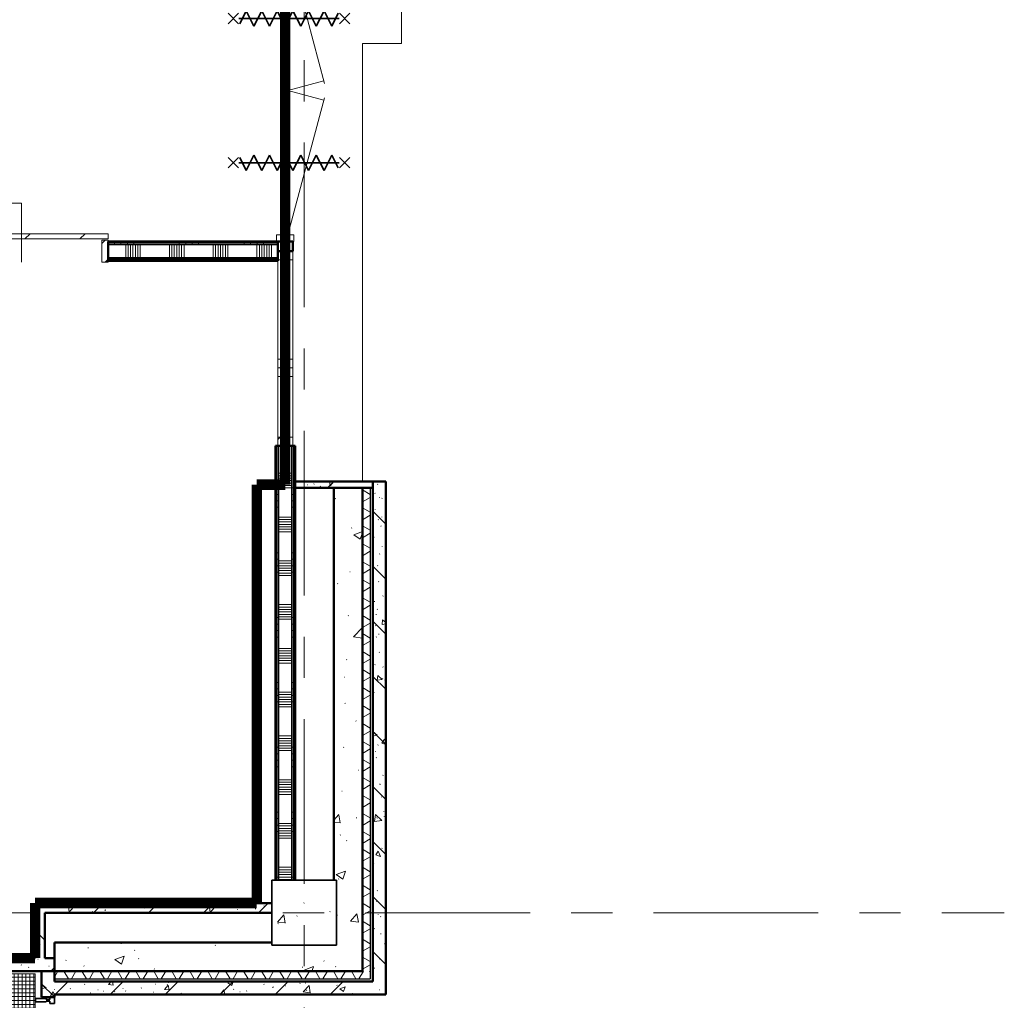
# Model space of a CAD drawing. Extents: x -2538 to 83400, y -8040 to 61900.
# Tile 74 of 105: x 75807 to 83400, y -675 to 6885. Entities that reach past the tile are written whole.
import ezdxf

# ---------------------------------------------------------------- set-up
doc = ezdxf.new("R2010")
doc.units = 0
doc.header["$LTSCALE"] = 100
doc.linetypes.add('SCHEIDING_BRANDWEREND30', pattern=[4, 0.8, -2.4, 0.8])
doc.linetypes.add('stramien', pattern=[22.225, 12.7, -3.175, 3.175, -3.175])
for name, color, linetype, lineweight in [('BA20----_WANDEN', 14, 'Continuous', 50), ('BL$1A---_ALGEMEEN', 7, 'Continuous', 18), ('BL$7A---_STRAMIEN', 7, 'Continuous', 18), ('BL20----_WANDEN', 7, 'Continuous', 25), ('BL23----_VLOEREN', 11, 'Continuous', 18), ('BL28----_CONSTRUCTIES', 4, 'Continuous', 18), ('BL30----_BRANDSYMBOLEN', 14, 'Continuous', 35), ('BL30----_KOZIJNEN', 14, 'Continuous', 25), ('BL40----_BRANDWERENDESCHEIDING_30MIN', 10, 'SCHEIDING_BRANDWEREND30', 80)]:
    doc.layers.add(name, color=color, linetype=linetype, lineweight=lineweight)
pattern_1 = [(180, (77930, 2125), (-1e-12, -500), []), (180, (77930, 2175), (-1e-12, -500), []), (180, (77930, 2225), (-1e-12, -500), []), (180, (77930, 2275), (-1e-12, -500), [])]
pattern_2 = [(135, (530.18, -76601.6), (-212.132, -212.132), [])]
pattern_3 = [(50, (1253.4, 5927.3), (728.7365, -63.756), [76.2, -838.2]), (355, (1253.4, 5927.3), (-140.9716, 764.2276), [60.96, -670.56]), (100.451, (1314.1, 5922), (587.77, 700.467), [64.76, -712.36]), (46.184, (1253.4, 6130.5), (1084.316, -168.171), [114.3, -1257.3]), (96.636, (1343.8, 6116.5), (949.61, 989.71), [97.14, -1068.54]), (351.184, (1253.4, 6130.5), (949.62, 989.701), [91.44, -1005.84]), (21, (1355, 6079.7), (606.458, -409.0606), [76.2, -838.2]), (326, (1355, 6079.7), (247.208, 736.753), [60.96, -670.56]), (71.451, (1405.5, 6045.6), (853.668, 327.6855), [64.76, -712.36]), (37.5, (1253.4, 5927.32), (12.3547, 338.2201), [3.353, -659.079, 3.353, -677.367, -673.1]), (37.5, (1253.4, 5927.32), (12.3547, 338.2201), [-1343.152, 3.353, -669.747]), (7.5, (1253.4, 5927.32), (267.2789, 400.7221), [3.353, -384.759, 3.353, -643.839, -256.54]), (7.5, (1253.4, 5927.32), (267.2789, 400.7221), [-1035.304, 3.353, -253.187]), (327.5, (1026.82, 5927.32), (542.3633, -22.9153), [3.353, -250.647, 3.353, -789.127, -1051.56]), (327.5, (1026.82, 5927.32), (542.3633, -22.9153), [-1046.48, 3.353, -1048.207]), (317.5, (925.22, 5927.3), (592.517, 101.707), [3.353, -326.847, 3.353, -522.935, -746.76]), (317.5, (925.22, 5927.3), (592.517, 101.707), [-856.488, 3.353, -743.407])]
pattern_4 = [(270, (75186.5, 5175), (500, 2e-12), []), (270, (75136.5, 5175), (500, 2e-12), []), (270, (75086.5, 5175), (500, 2e-12), []), (270, (75036.5, 5175), (500, 2e-12), [])]

# ---------------------------------------------------------------- blocks, each defined once
blk = doc.blocks.new('28_CL_beton - kolom - Betonkolom 500x500-V13-1')
at = {"layer": 'BL28----_CONSTRUCTIES'}
h = blk.add_hatch(dxfattribs=at)
h.set_pattern_fill('FP_15', color=256, style=0, pattern_type=2)
h.set_pattern_definition([(50, (-76746.6, 5927.3), (728.7365, -63.756), [76.2, -838.2]), (355, (-76746.6, 5927.3), (-140.9716, 764.2276), [60.96, -670.56]), (100.451, (-76685.9, 5922), (587.77, 700.467), [64.76, -712.36]), (46.184, (-76746.6, 6130.5), (1084.316, -168.171), [114.3, -1257.3]), (96.636, (-76656.2, 6116.5), (949.61, 989.71), [97.14, -1068.54]), (351.184, (-76746.6, 6130.5), (949.62, 989.701), [91.44, -1005.84]), (21, (-76645, 6079.7), (606.458, -409.0606), [76.2, -838.2]), (326, (-76645, 6079.7), (247.208, 736.753), [60.96, -670.56]), (71.451, (-76594.5, 6045.6), (853.668, 327.6855), [64.76, -712.36]), (37.5, (-76746.6, 5927.32), (12.3547, 338.2201), [3.353, -659.079, 3.353, -677.367, -673.1]), (37.5, (-76746.6, 5927.32), (12.3547, 338.2201), [-1343.152, 3.353, -669.747]), (7.5, (-76746.6, 5927.32), (267.2789, 400.7221), [3.353, -384.759, 3.353, -643.839, -256.54]), (7.5, (-76746.6, 5927.32), (267.2789, 400.7221), [-1035.304, 3.353, -253.187]), (327.5, (-76973.18, 5927.32), (542.3633, -22.9153), [3.353, -250.647, 3.353, -789.127, -1051.56]), (327.5, (-76973.18, 5927.32), (542.3633, -22.9153), [-1046.48, 3.353, -1048.207]), (317.5, (-77074.78, 5927.3), (592.517, 101.707), [3.353, -326.847, 3.353, -522.935, -746.76]), (317.5, (-77074.78, 5927.3), (592.517, 101.707), [-856.488, 3.353, -743.407])])
h.paths.add_polyline_path([(250, -250), (250, 250), (-250, 250), (-250, -250)], flags=0)
at = {"layer": 'BL28----_CONSTRUCTIES', "lineweight": 35}
for p, q in [((250, 250), (-250, 250)), ((-250, 250), (-250, -250)), ((250, -250), (250, 250)), ((-250, -250), (250, -250))]:
    blk.add_line(p, q, dxfattribs=at)
blk = doc.blocks.new('32_DR_AMC_s_enkele schuifdeur_dt1 - 1340x2160-V105-1')
at = {"layer": 'BL$1A---_ALGEMEEN'}
h = blk.add_hatch(dxfattribs=at)
h.set_pattern_fill('FP_479', color=256, style=0, pattern_type=2)
h.set_pattern_definition([(225, (74891.6, -827.3), (500, -500), []), (225, (74721.6, -827.3), (500, -500), []), (225, (74711.6, -827.3), (500, -500), []), (225, (74701.6, -827.3), (500, -500), []), (225, (74691.6, -827.3), (500, -500), []), (225, (74681.6, -827.3), (500, -500), []), (225, (74671.6, -827.3), (500, -500), []), (225, (74661.6, -827.3), (500, -500), [])])
h.paths.add_polyline_path([(-345, 85), (-345, -85), (-295, -85), (-295, 85)], flags=0)
at = {"layer": 'BL30----_KOZIJNEN', "lineweight": 18}
h = blk.add_hatch(dxfattribs=at)
h.set_pattern_fill('FP_480', color=256, style=0, pattern_type=2)
h.set_pattern_definition([(225, (74891.6, -827.32), (212.132, -212.132), [])])
h.paths.add_polyline_path([(-345, -95), (-345, -135), (995, -135), (995, -95), (841.7, -95)], flags=0)
at = {"layer": 'BL$1A---_ALGEMEEN'}
for p, q in [((325, 84.9), (325, -371)), ((325, -371), (645, -371)), ((645, -371), (541.1, -311)), ((645, -371), (541.1, -431))]:
    blk.add_line(p, q, dxfattribs=at)
at = {"layer": 'BL30----_KOZIJNEN', "lineweight": 18}
for p, q in [((-345, -85), (-345, 85)), ((-345, 85), (-295, 85)), ((-295, 85), (-295, -85)), ((945, -85), (945, 85)), ((945, 85), (995, 85)), ((995, 85), (995, -85)), ((-295, -85), (-345, -85)), ((-345, -95), (995, -95)), ((-345, -135), (-345, -95)), ((995, -135), (-345, -135)), ((995, -85), (945, -85)), ((995, -95), (995, -135))]:
    blk.add_line(p, q, dxfattribs=at)
blk = doc.blocks.new('32_DR_AMC_s_dubbele deur met bovenpaneel_dt5 - 2325x2700_wbdbo30-2935310-1')
at = {"layer": 'BL30----_KOZIJNEN', "lineweight": 18}
h = blk.add_hatch(dxfattribs=at)
h.set_pattern_fill('FP_546', color=256, style=0, pattern_type=2)
h.set_pattern_definition([(135, (530.2, -76601.6), (-500, -500), []), (135, (530.2, -76431.6), (-500, -500), []), (135, (530.2, -76421.6), (-500, -500), []), (135, (530.2, -76411.6), (-500, -500), []), (135, (530.2, -76401.6), (-500, -500), []), (135, (530.2, -76391.6), (-500, -500), []), (135, (530.2, -76381.6), (-500, -500), []), (135, (530.2, -76371.6), (-500, -500), [])])
h.paths.add_polyline_path([(1282.5, -67), (1282.5, 67), (1232.5, 67), (1232.5, -67)], flags=0)
h.paths.add_polyline_path([(-992.5, 67), (-1042.5, 67), (-1042.5, -67), (-992.5, -67), (-992.5, 4.3)], flags=0)
h = blk.add_hatch(dxfattribs=at)
h.set_pattern_fill('FP_545', color=256, style=0, pattern_type=2)
h.set_pattern_definition(pattern_2)
h.paths.add_polyline_path([(120, 20), (40, 20), (40, -20), (120, -20)], flags=0)
h.paths.add_polyline_path([(-912.5, 20), (-992.5, 20), (-992.5, -20), (-912.5, -20), (-912.5, 4.3)], flags=0)
h = blk.add_hatch(dxfattribs=at)
h.set_pattern_fill('FP_545', color=256, style=0, pattern_type=2)
h.set_pattern_definition(pattern_2)
h.paths.add_polyline_path([(1232.5, 20), (1152.5, 20), (1152.5, -20), (1232.5, -20)], flags=0)
h.paths.add_polyline_path([(200, -20), (200, 20), (120, 20), (120, -20)], flags=0)
at = {"layer": 'BL30----_BRANDSYMBOLEN'}
for p, q in [((-396.2, 498.7), (-476.2, 418.6)), ((-476.2, 498.7), (-396.2, 418.6)), ((636.2, 498.7), (716.2, 418.6)), ((716.2, 498.7), (636.2, 418.6)), ((-376.2, 358.6), (-476.2, 408.6)), ((-436.3, 416.3), (-436.3, -358.7)), ((-436.3, 416.3), (-436.3, -358.7)), ((616.2, 358.6), (716.2, 408.6)), ((676.2, 416.3), (676.2, -358.7)), ((676.2, 416.3), (676.2, -358.7)), ((-496.3, 298.6), (-376.2, 358.6)), ((736.3, 298.6), (616.2, 358.6)), ((-376.2, 238.6), (-496.3, 298.6)), ((-496.3, 178.6), (-376.2, 238.6)), ((616.2, 238.6), (736.3, 298.6)), ((736.3, 178.6), (616.2, 238.6)), ((-376.2, 118.6), (-496.3, 178.6)), ((616.2, 118.6), (736.3, 178.6)), ((-496.3, 58.6), (-376.2, 118.6)), ((736.3, 58.6), (616.2, 118.6)), ((-376.2, -1.4), (-496.3, 58.6)), ((616.2, -1.4), (736.3, 58.6)), ((-496.3, -61.4), (-376.2, -1.4)), ((-376.2, -121.4), (-496.3, -61.4)), ((736.3, -61.4), (616.2, -1.4)), ((616.2, -121.4), (736.3, -61.4)), ((-496.3, -181.4), (-376.2, -121.4)), ((736.3, -181.4), (616.2, -121.4)), ((-376.2, -241.4), (-496.3, -181.4)), ((616.2, -241.4), (736.3, -181.4)), ((-496.3, -301.4), (-376.2, -241.4)), ((-396.3, -351.4), (-496.3, -301.4)), ((736.3, -301.4), (616.2, -241.4)), ((636.3, -351.4), (736.3, -301.4)), ((-476.2, -361.4), (-396.2, -441.4)), ((-396.2, -361.4), (-476.2, -441.4)), ((716.2, -361.4), (636.2, -441.4)), ((636.2, -361.4), (716.2, -441.4))]:
    blk.add_line(p, q, dxfattribs=at)
at = {"layer": 'BL30----_KOZIJNEN', "lineweight": 18}
for p, q in [((-992.5, 20), (64.8, 303.3)), ((120, 20), (45.5, 298.1)), ((120, 20), (194.5, 298.1)), ((1232.5, 20), (175.2, 303.3)), ((-1042.5, 67), (-1042.5, -67)), ((-992.5, 67), (-1042.5, 67)), ((-992.5, -67), (-992.5, 67)), ((-912.5, 20), (-992.5, 20)), ((-992.5, 20), (-992.5, -20)), ((-912.5, -20), (-912.5, 20)), ((-912.5, 20), (40, 20)), ((40, 3), (-912.5, 3)), ((-912.5, 3), (-912.5, -3)), ((120, 20), (40, 20)), ((40, 20), (40, -20)), ((40, -3), (40, 3)), ((120, -20), (120, 20)), ((200, 20), (120, 20)), ((120, 20), (120, -20)), ((200, -20), (200, 20)), ((200, 20), (1152.5, 20)), ((1152.5, 3), (200, 3)), ((200, 3), (200, -3)), ((1232.5, 20), (1152.5, 20)), ((1152.5, 20), (1152.5, -20)), ((1152.5, -3), (1152.5, 3)), ((1282.5, 67), (1232.5, 67)), ((1232.5, 67), (1232.5, -67)), ((1232.5, -20), (1232.5, 20)), ((1282.5, -67), (1282.5, 67)), ((-1042.5, -67), (-992.5, -67)), ((-992.5, -20), (-912.5, -20)), ((-912.5, -3), (40, -3)), ((40, -20), (-912.5, -20)), ((40, -20), (120, -20)), ((120, -20), (200, -20)), ((200, -3), (1152.5, -3)), ((1152.5, -20), (200, -20)), ((1152.5, -20), (1232.5, -20)), ((1232.5, -67), (1282.5, -67))]:
    blk.add_line(p, q, dxfattribs=at)
blk = doc.blocks.new('32_WN_AMC_h_raam met bovenlicht - 900x2700 bovenlicht 2014_wbdbo30-V131-1')
at = {"layer": 'BL30----_KOZIJNEN', "lineweight": 18}
h = blk.add_hatch(dxfattribs=at)
h.set_pattern_fill('FP_547', color=256, style=0, pattern_type=2)
h.set_pattern_definition([(135, (-1277.32, -76601.61), (-91.92388, -91.92388), [])])
h.paths.add_polyline_path([(450, 57), (383, 57), (383, -57), (450, -57)], flags=0)
h.paths.add_polyline_path([(-383, -57), (-383, 57), (-450, 57), (-450, -57)], flags=0)
for p, q in [((-450, 57), (-450, -57)), ((-383, 57), (-450, 57)), ((-383, -57), (-383, 57)), ((383, 57), (-383, 57)), ((450, 57), (383, 57)), ((383, 57), (383, -57)), ((450, -57), (450, 57)), ((-450, -57), (-383, -57)), ((-375, -57), (383, -57)), ((383, -57), (450, -57))]:
    blk.add_line(p, q, dxfattribs=at)
at = {"layer": 'BL30----_KOZIJNEN'}
for p, q in [((383, 3), (-383, 3)), ((-383, 3), (-383, -3)), ((383, -3), (383, 3)), ((-383, -3), (383, -3))]:
    blk.add_line(p, q, dxfattribs=at)
blk = doc.blocks.new('32_WN_AMC_h_raam met bovenlicht - 600x2700 bovenlicht 2014_wbdbo30-V132-1')
at = {"layer": 'BL30----_KOZIJNEN', "lineweight": 18}
h = blk.add_hatch(dxfattribs=at)
h.set_pattern_fill('FP_548', color=256, style=0, pattern_type=2)
h.set_pattern_definition([(135, (-2027.32, -76601.61), (-91.92388, -91.92388), [])])
h.paths.add_polyline_path([(300, -57), (300, 57), (233, 57), (233, -57)], flags=0)
h.paths.add_polyline_path([(-233, -57), (-233, 57), (-300, 57), (-300, -57)], flags=0)
for p, q in [((-300, 57), (-300, -57)), ((-233, 57), (-300, 57)), ((-233, -57), (-233, 57)), ((233, 57), (-233, 57)), ((300, 57), (233, 57)), ((233, 57), (233, -57)), ((300, -57), (300, 57)), ((-300, -57), (-233, -57)), ((-233, -57), (233, -57)), ((233, -57), (300, -57))]:
    blk.add_line(p, q, dxfattribs=at)
at = {"layer": 'BL30----_KOZIJNEN'}
for p, q in [((233, 3), (-233, 3)), ((-233, 3), (-233, -3)), ((233, -3), (233, 3)), ((-233, -3), (233, -3))]:
    blk.add_line(p, q, dxfattribs=at)
blk = doc.blocks.new('Rectangular Mullion - 30_CW_vliesgevelprofiel-1377140-1')
at = {"layer": 'BL30----_KOZIJNEN', "lineweight": 35}
for p, q in [((-12, 75), (-38, 75)), ((-38, 75), (-38, -8.5)), ((-12, -8.5), (-12, 75)), ((-31, -36.5), (-50, -36.5)), ((-50, -36.5), (-50, -70.5)), ((-50, -70.5), (0, -70.5)), ((-38, -8.5), (-31, -8.5)), ((-31, -8.5), (-31, -36.5)), ((-19, -8.5), (-12, -8.5)), ((-19, -36.5), (-19, -8.5)), ((0, -36.5), (-19, -36.5)), ((0, -70.5), (0, -36.5))]:
    blk.add_line(p, q, dxfattribs=at)

msp = doc.modelspace()

# ---------------------------------------------------------------- hatches: boundary and pattern name
at = {"layer": 'BA20----_WANDEN', "lineweight": 18}
h = msp.add_hatch(dxfattribs=at)
h.set_pattern_fill('FP_44', color=256, style=0, pattern_type=2)
h.set_pattern_definition([(45, (1253.4, 5927.3), (-353.5534, 353.5534), [])])
h.paths.add_polyline_path([(77798, 5100), (77912, 5100), (77912, 5175), (77798, 5175)], flags=0)
h.paths.add_polyline_path([(77798, 7500), (77912, 7500), (77912, 7550), (77798, 7550)], flags=0)
h = msp.add_hatch(dxfattribs=at)
h.set_pattern_fill('FP_702', color=256, angle=-270, style=0, pattern_type=2)
h.set_pattern_definition(pattern_4)
h.paths.add_polyline_path([(76490, 5162.5), (77798, 5162.5), (77798, 5175), (76490, 5175)], flags=0)
h.paths.add_polyline_path([(74126.3, 5162.5), (75150, 5162.5), (75150, 5175), (72975, 5175), (72975, 5162.5), (73423.7, 5162.5)], flags=0)
h = msp.add_hatch(dxfattribs=at)
h.set_pattern_fill('FP_702', color=256, angle=-270, style=0, pattern_type=2)
h.set_pattern_definition(pattern_4)
h.paths.add_polyline_path([(77798, 5150), (77798, 5162.5), (76490, 5162.5), (76490, 5150), (76936.4, 5150)], flags=0)
h.paths.add_polyline_path([(74126.3, 5150), (75150, 5150), (75150, 5162.5), (72975, 5162.5), (72975, 5150), (73423.7, 5150)], flags=0)
h = msp.add_hatch(dxfattribs=at)
h.set_pattern_fill('FP_703', color=256, angle=-270, style=0, pattern_type=2)
h.set_pattern_definition([(270, (75386.5, 5175), (337.5, 1e-12), []), (270, (75367.75, 5175), (337.5, 1e-12), []), (270, (75349, 5175), (337.5, 1e-12), []), (270, (75330.25, 5175), (337.5, 1e-12), []), (270, (75311.5, 5175), (337.5, 1e-12), []), (270, (75292.75, 5175), (337.5, 1e-12), []), (270, (75274, 5175), (337.5, 1e-12), [])])
h.paths.add_polyline_path([(76490, 5050), (77798, 5050), (77798, 5150), (76490, 5150)], flags=0)
h.paths.add_polyline_path([(74126.3, 5050), (75150, 5050), (75150, 5150), (72975, 5150), (72975, 5050), (73423.7, 5050)], flags=0)
h = msp.add_hatch(dxfattribs=at)
h.set_pattern_fill('FP_702', color=256, angle=-270, style=0, pattern_type=2)
h.set_pattern_definition(pattern_4)
h.paths.add_polyline_path([(77798, 5037.5), (77798, 5050), (76490, 5050), (76490, 5037.5), (76936.4, 5037.5)], flags=0)
h.paths.add_polyline_path([(74126.3, 5037.5), (75150, 5037.5), (75150, 5050), (72975, 5050), (72975, 5037.5), (73423.7, 5037.5)], flags=0)
h = msp.add_hatch(dxfattribs=at)
h.set_pattern_fill('FP_702', color=256, angle=-270, style=0, pattern_type=2)
h.set_pattern_definition(pattern_4)
h.paths.add_polyline_path([(76490, 5025), (77798, 5025), (77798, 5037.5), (76490, 5037.5)], flags=0)
h.paths.add_polyline_path([(75150, 5025), (75150, 5037.5), (72975, 5037.5), (72975, 5025), (74126.3, 5025)], flags=0)
h = msp.add_hatch(dxfattribs=at)
h.set_pattern_fill('FP_543', color=256, angle=90, style=0, pattern_type=2)
h.set_pattern_definition(pattern_1)
h.paths.add_polyline_path([(77792.5, 250), (77792.5, 3600), (77780, 3600), (77780, 250)], flags=0)
h = msp.add_hatch(dxfattribs=at)
h.set_pattern_fill('FP_543', color=256, angle=90, style=0, pattern_type=2)
h.set_pattern_definition(pattern_1)
h.paths.add_polyline_path([(77805, 250), (77805, 3600), (77792.5, 3600), (77792.5, 250)], flags=0)
h = msp.add_hatch(dxfattribs=at)
h.set_pattern_fill('FP_544', color=256, angle=90, style=0, pattern_type=2)
h.set_pattern_definition([(180, (77930, 1925), (-9e-13, -337.5), []), (180, (77930, 1943.75), (-9e-13, -337.5), []), (180, (77930, 1962.5), (-9e-13, -337.5), []), (180, (77930, 1981.25), (-9e-13, -337.5), []), (180, (77930, 2000), (-9e-13, -337.5), []), (180, (77930, 2018.75), (-9e-13, -337.5), []), (180, (77930, 2037.5), (-9e-13, -337.5), [])])
h.paths.add_polyline_path([(77905, 250), (77905, 3600), (77805, 3600), (77805, 250)], flags=0)
h = msp.add_hatch(dxfattribs=at)
h.set_pattern_fill('FP_543', color=256, angle=90, style=0, pattern_type=2)
h.set_pattern_definition(pattern_1)
h.paths.add_polyline_path([(77917.5, 250), (77917.5, 3600), (77905, 3600), (77905, 250)], flags=0)
h = msp.add_hatch(dxfattribs=at)
h.set_pattern_fill('FP_543', color=256, angle=90, style=0, pattern_type=2)
h.set_pattern_definition(pattern_1)
h.paths.add_polyline_path([(77930, 250), (77930, 3600), (77917.5, 3600), (77917.5, 250)], flags=0)
h = msp.add_hatch(dxfattribs=at)
h.set_pattern_fill('FP_636', color=256, angle=-315, style=0, pattern_type=2)
h.set_pattern_definition([(225, (78230, 3325), (212.13, -212.13), []), (230, (78230, 3325), (-430.36, 37.65), [45, -495]), (175, (78230, 3325), (83.25, -451.3), [36, -396]), (280.45, (78194.14, 3328.14), (-347.1, -413.66), [38.24, -420.68]), (226.18, (78230, 3205), (-640.34, 99.3), [67.5, -742.5]), (276.64, (78176.64, 3213.3), (-560.8, -584.5), [57.37, -631.03]), (171.18, (78230, 3205), (-560.8, -584.5), [54, -594]), (201, (78170, 3235), (-358.14, 241.57), [45, -495]), (146, (78170, 3235), (-146, -435.1), [36, -396]), (251.45, (78140.16, 3255.13), (-504.13, -193.5), [38.24, -420.69]), (217.5, (78230, 3325), (-4.864, -133.158), [3.353, -257.447, 3.353, -264.647, -265]), (217.5, (78230, 3325), (-4.864, -133.158), [-528.8, 3.353, -261.647]), (187.5, (78230, 3325), (-105.23, -157.765), [3.353, -149.447, 3.353, -251.447, -101]), (187.5, (78230, 3325), (-105.23, -157.765), [-407.6, 3.353, -97.647]), (147.5, (78319.2, 3325), (-213.53, 9.022), [3.353, -96.647, 3.353, -308.647, -414]), (147.5, (78319.2, 3325), (-213.53, 9.022), [-412, 3.353, -410.647]), (137.5, (78359.2, 3325), (-233.274, -40.04), [3.353, -126.647, 3.353, -203.847, -294]), (137.5, (78359.2, 3325), (-233.274, -40.04), [-337.2, 3.35, -290.65])])
h.paths.add_polyline_path([(78530, 3275), (78530, 3325), (77930, 3325), (77930, 3275)], flags=0)
h = msp.add_hatch(dxfattribs=at)
h.set_pattern_fill('FP_1', color=256, style=0, pattern_type=2)
h.set_pattern_definition(pattern_3)
h.paths.add_polyline_path([(78250, -230), (78450, -230), (78450, 3275), (78230, 3275), (78230, 250), (78250, 250)], flags=0)
h = msp.add_hatch(dxfattribs=at)
h.set_pattern_fill('FP_632', color=256, angle=60, style=0, pattern_type=2)
h.set_pattern_definition([(150, (78530, 1412.5), (-60, -103.923), []), (210, (78530, 1412.5), (60, -103.923), [])])
h.paths.add_polyline_path([(78510, -450), (78510, 3275), (78450, 3275), (78450, -450)], flags=0)
h = msp.add_hatch(dxfattribs=at)
h.set_pattern_fill('FP_633', color=256, angle=45, style=0, pattern_type=2)
h.set_pattern_definition([(315, (78530, 1397.5), (212.13, 212.13), []), (320, (78530, 1397.5), (-37.65, -430.356), [45, -495]), (265, (78530, 1397.5), (451.32, 83.25), [36, -396]), (10.45, (78526.86, 1361.64), (413.66, -347.11), [38.244, -420.685]), (316.184, (78650, 1397.5), (-99.31, -640.34), [67.5, -742.5]), (6.636, (78641.7, 1344.14), (584.47, -560.8), [57.37, -631.03]), (261.184, (78650, 1397.5), (584.47, -560.8), [54, -594]), (291, (78620, 1337.5), (-241.57, -358.144), [45, -495]), (236, (78620, 1337.5), (435.09, -145.99), [36, -396]), (341.45, (78599.87, 1307.65), (193.515, -504.135), [38.244, -420.685]), (307.5, (78530, 1397.5), (133.1575, -4.864), [3.353, -257.447, 3.353, -264.647, -265]), (307.5, (78530, 1397.5), (133.1575, -4.864), [-528.8, 3.353, -261.647]), (277.5, (78530, 1397.5), (157.765, -105.228), [3.353, -149.447, 3.353, -251.447, -101]), (277.5, (78530, 1397.5), (157.765, -105.228), [-407.6, 3.353, -97.647]), (237.5, (78530, 1486.7), (-9.022, -213.529), [3.353, -96.647, 3.353, -308.647, -414]), (237.5, (78530, 1486.7), (-9.022, -213.529), [-412, 3.353, -410.647]), (227.5, (78530, 1526.7), (40.042, -233.274), [3.353, -126.647, 3.353, -203.847, -294]), (227.5, (78530, 1526.7), (40.042, -233.274), [-337.2, 3.353, -290.647])])
h.paths.add_polyline_path([(78630, -530), (78630, 3325), (78530, 3325), (78530, -530)], flags=0)
h = msp.add_hatch(dxfattribs=at)
h.set_pattern_fill('FP_335', color=256, angle=45, style=0, pattern_type=2)
h.set_pattern_definition([(315, (75925, -137.5), (212.13, 212.13), []), (320, (75925, -137.5), (-37.65, -430.36), [45, -495]), (265, (75925, -137.5), (451.3, 83.25), [36, -396]), (10.45, (75921.86, -173.36), (413.66, -347.1), [38.24, -420.69]), (316.18, (76045, -137.5), (-99.3, -640.34), [67.5, -742.5]), (6.64, (76036.7, -190.86), (584.5, -560.8), [57.37, -631.03]), (261.18, (76045, -137.5), (584.5, -560.8), [54, -594]), (291, (76015, -197.5), (-241.57, -358.14), [45, -495]), (236, (76015, -197.5), (435.1, -146), [36, -396]), (341.45, (75994.87, -227.34), (193.5, -504.13), [38.24, -420.68]), (307.5, (75925, -137.5), (133.158, -4.864), [3.353, -257.447, 3.353, -264.647, -265]), (307.5, (75925, -137.5), (133.158, -4.864), [-528.8, 3.353, -261.647]), (277.5, (75925, -137.5), (157.765, -105.23), [3.353, -149.447, 3.353, -251.447, -101]), (277.5, (75925, -137.5), (157.765, -105.23), [-407.6, 3.35, -97.65]), (237.5, (75925, -48.3), (-9.022, -213.53), [3.353, -96.647, 3.353, -308.647, -414]), (237.5, (75925, -48.3), (-9.022, -213.53), [-412, 3.353, -410.647]), (227.5, (75925, -8.3), (40.04, -233.27), [3.353, -126.647, 3.353, -203.847, -294]), (227.5, (75925, -8.3), (40.04, -233.27), [-337.2, 3.35, -290.65])])
h.paths.add_polyline_path([(75925, -350), (76000, -350), (76000, 75), (75925, 75), (75925, -262.4)], flags=0)
h = msp.add_hatch(dxfattribs=at)
h.set_pattern_fill('FP_336', color=256, angle=-315, style=0, pattern_type=2)
h.set_pattern_definition([(225, (76875, 75), (212.13, -212.13), []), (230, (76875, 75), (-430.36, 37.65), [45, -495]), (175, (76875, 75), (83.25, -451.32), [36, -396]), (280.45, (76839.14, 78.14), (-347.1, -413.66), [38.24, -420.68]), (226.184, (76875, -45), (-640.34, 99.3), [67.5, -742.5]), (276.636, (76821.64, -36.7), (-560.8, -584.47), [57.37, -631.03]), (171.18, (76875, -45), (-560.8, -584.47), [54, -594]), (201, (76815, -15), (-358.14, 241.57), [45, -495]), (146, (76815, -15), (-145.99, -435.1), [36, -396]), (251.45, (76785.15, 5.13), (-504.13, -193.51), [38.24, -420.69]), (217.5, (76875, 75), (-4.864, -133.158), [3.353, -257.447, 3.353, -264.647, -265]), (217.5, (76875, 75), (-4.864, -133.158), [-528.8, 3.353, -261.647]), (187.5, (76875, 75), (-105.228, -157.765), [3.353, -149.447, 3.353, -251.447, -101]), (187.5, (76875, 75), (-105.228, -157.765), [-407.6, 3.353, -97.647]), (147.5, (76964.2, 75), (-213.529, 9.022), [3.353, -96.647, 3.353, -308.647, -414]), (147.5, (76964.2, 75), (-213.529, 9.022), [-412, 3.353, -410.647]), (137.5, (77004.2, 75), (-233.274, -40.042), [3.353, -126.647, 3.353, -203.847, -294]), (137.5, (77004.2, 75), (-233.274, -40.042), [-337.2, 3.353, -290.647])])
h.paths.add_polyline_path([(77750, 0), (77750, 75), (76000, 75), (76000, 0)], flags=0)
h = msp.add_hatch(dxfattribs=at)
h.set_pattern_fill('FP_1', color=256, style=0, pattern_type=2)
h.set_pattern_definition(pattern_3)
h.paths.add_polyline_path([(76936.4, -450), (78450, -450), (78450, -230), (78250, -230), (78250, -250), (77750, -250), (77750, -230), (76075, -230), (76075, -450)], flags=0)
h = msp.add_hatch(dxfattribs=at)
h.set_pattern_fill('FP_334', color=256, angle=-315, style=0, pattern_type=2)
h.set_pattern_definition([(225, (74450, -350), (212.13, -212.13), []), (230, (74450, -350), (-430.36, 37.65), [45, -495]), (175, (74450, -350), (83.25, -451.32), [36, -396]), (280.45, (74414.14, -346.86), (-347.11, -413.66), [38.24, -420.685]), (226.184, (74450, -470), (-640.34, 99.31), [67.5, -742.5]), (276.636, (74396.64, -461.7), (-560.8, -584.47), [57.37, -631.03]), (171.184, (74450, -470), (-560.8, -584.47), [54, -594]), (201, (74390, -440), (-358.144, 241.57), [45, -495]), (146, (74390, -440), (-145.99, -435.09), [36, -396]), (251.45, (74360.16, -419.87), (-504.13, -193.51), [38.24, -420.685]), (217.5, (74450, -350), (-4.864, -133.1575), [3.353, -257.447, 3.353, -264.647, -265]), (217.5, (74450, -350), (-4.864, -133.1575), [-528.8, 3.353, -261.647]), (187.5, (74450, -350), (-105.228, -157.765), [3.353, -149.447, 3.353, -251.447, -101]), (187.5, (74450, -350), (-105.228, -157.765), [-407.6, 3.353, -97.647]), (147.5, (74539.2, -350), (-213.529, 9.022), [3.353, -96.647, 3.353, -308.647, -414]), (147.5, (74539.2, -350), (-213.529, 9.022), [-412, 3.353, -410.647]), (137.5, (74579.2, -350), (-233.274, -40.042), [3.353, -126.647, 3.353, -203.847, -294]), (137.5, (74579.2, -350), (-233.274, -40.042), [-337.2, 3.353, -290.647])])
h.paths.add_polyline_path([(72825, -450), (72850, -450), (72850, -350), (72825, -350)], flags=0)
h.paths.add_polyline_path([(76075, -450), (76075, -350), (72950, -350), (72950, -450), (75531.3, -450)], flags=0)
h = msp.add_hatch(dxfattribs=at)
h.set_pattern_fill('FP_640', color=256, angle=45, style=0, pattern_type=2)
h.set_pattern_definition([(315, (75975, -550), (212.13, 212.13), []), (320, (75975, -550), (-37.65, -430.36), [45, -495]), (265, (75975, -550), (451.3, 83.25), [36, -396]), (10.45, (75971.86, -585.87), (413.66, -347.1), [38.24, -420.69]), (316.18, (76095, -550), (-99.3, -640.34), [67.5, -742.5]), (6.64, (76086.7, -603.37), (584.5, -560.8), [57.37, -631.03]), (261.18, (76095, -550), (584.5, -560.8), [54, -594]), (291, (76065, -610), (-241.57, -358.14), [45, -495]), (236, (76065, -610), (435.1, -146), [36, -396]), (341.45, (76044.87, -639.85), (193.5, -504.13), [38.24, -420.68]), (307.5, (75975, -550), (133.16, -4.864), [3.353, -257.447, 3.353, -264.647, -265]), (307.5, (75975, -550), (133.16, -4.864), [-528.8, 3.353, -261.647]), (277.5, (75975, -550), (157.76, -105.23), [3.353, -149.447, 3.353, -251.447, -101]), (277.5, (75975, -550), (157.76, -105.23), [-407.6, 3.35, -97.65]), (237.5, (75975, -460.8), (-9.02, -213.53), [3.353, -96.647, 3.353, -308.647, -414]), (237.5, (75975, -460.8), (-9.02, -213.53), [-412, 3.353, -410.647]), (227.5, (75975, -420.8), (40.04, -233.27), [3.353, -126.647, 3.353, -203.847, -294]), (227.5, (75975, -420.8), (40.04, -233.27), [-337.2, 3.35, -290.65])])
h.paths.add_polyline_path([(76075, -650), (76075, -450), (75975, -450), (75975, -650)], flags=0)
h = msp.add_hatch(dxfattribs=at)
h.set_pattern_fill('FP_630', color=256, angle=60, style=0, pattern_type=2)
h.set_pattern_definition([(60, (77302.5, -530), (-103.923, 60), []), (120, (77302.5, -530), (-103.923, -60), [])])
h.paths.add_polyline_path([(76075, -510), (78510, -510), (78510, -450), (76075, -450)], flags=0)
h = msp.add_hatch(dxfattribs=at)
h.set_pattern_fill('FP_631', color=256, angle=45, style=0, pattern_type=2)
h.set_pattern_definition([(45, (77352.5, -630), (-212.13, 212.13), []), (50, (77352.5, -630), (430.36, -37.65), [45, -495]), (355, (77352.5, -630), (-83.25, 451.32), [36, -396]), (100.45, (77388.36, -633.14), (347.11, 413.66), [38.24, -420.69]), (46.184, (77352.5, -510), (640.34, -99.31), [67.5, -742.5]), (96.636, (77405.86, -518.3), (560.8, 584.47), [57.37, -631.03]), (351.184, (77352.5, -510), (560.8, 584.47), [54, -594]), (21, (77412.5, -540), (358.14, -241.57), [45, -495]), (326, (77412.5, -540), (145.99, 435.09), [36, -396]), (71.45, (77442.35, -560.13), (504.13, 193.51), [38.24, -420.68]), (37.5, (77352.5, -630), (4.864, 133.1575), [3.353, -257.447, 3.353, -264.647, -265]), (37.5, (77352.5, -630), (4.864, 133.1575), [-528.8, 3.353, -261.647]), (7.5, (77352.5, -630), (105.228, 157.765), [3.353, -149.447, 3.353, -251.447, -101]), (7.5, (77352.5, -630), (105.228, 157.765), [-407.6, 3.353, -97.647]), (327.5, (77263.3, -630), (213.529, -9.022), [3.353, -96.647, 3.353, -308.647, -414]), (327.5, (77263.3, -630), (213.529, -9.022), [-412, 3.353, -410.647]), (317.5, (77223.3, -630), (233.274, 40.042), [3.353, -126.647, 3.353, -203.847, -294]), (317.5, (77223.3, -630), (233.274, 40.042), [-337.2, 3.353, -290.647])])
h.paths.add_polyline_path([(78630, -630), (78630, -530), (76075, -530), (76075, -630), (78341.4, -630)], flags=0)
at = {"layer": 'BL23----_VLOEREN'}
h = msp.add_hatch(dxfattribs=at)
h.set_pattern_fill('FP_637', color=256, style=0, pattern_type=2)
h.set_pattern_definition([(90, (74745, -496.55), (-30, 2e-15), []), (180, (74745, -496.55), (-4e-15, -30), [])])
h.paths.add_polyline_path([(74595, -7360), (75925, -7360), (75925, -5765), (74595, -5765), (74595, -6957.6)], flags=0)
h.paths.add_polyline_path([(74828.8, -2045), (75925, -2045), (75925, -470), (74595, -470), (74595, -2045)], flags=0)
h.paths.add_polyline_path([(78692.7, 8900), (78720, 8900), (78720, 11220), (78709, 11220), (78709, 11247.5), (78614.9, 11247.5), (78611.8, 11237), (78607.5, 11230.5), (78602.4, 11225.9), (78598, 11223.1), (78590.9, 11220.7), (78582, 11220.4), (78577.2, 11221), (78567.6, 11225.9), (78561.6, 11231.6), (78558.2, 11237), (78555.9, 11243.5), (78555, 11247.5), (78461, 11247.5), (78461, 11220), (78450, 11220), (78450, 8900)], flags=0)
h.paths.add_polyline_path([(7080, 8900), (7350, 8900), (7350, 11211.8), (7339, 11211.8), (7339, 11239.3), (7244.8, 11239.3), (7243.7, 11233), (7238.4, 11223.4), (7232.4, 11217.6), (7227.5, 11214.7), (7220.8, 11212.5), (7213, 11212), (7205.4, 11213.6), (7197.3, 11217.8), (7192.5, 11222.3), (7188.2, 11228.8), (7185.9, 11235.3), (7185.1, 11239.3), (7091, 11239.3), (7091, 11211.8), (7080, 11211.8), (7080, 8943.5)], flags=0)
h.paths.add_polyline_path([(7215, 11215.8), (7224.5, 11217.8), (7231, 11221.6), (7235.7, 11226.4), (7239.1, 11232.7), (7240.7, 11239.3), (7240.7, 11244.3), (7238.6, 11252), (7234.9, 11258.1), (7230.3, 11262.5), (7224.1, 11265.9), (7217.8, 11267.4), (7211.2, 11267.3), (7204.7, 11265.4), (7199.7, 11262.5), (7194.3, 11257.1), (7190.9, 11250.8), (7189.3, 11244.3), (7189.3, 11239.3), (7191.2, 11232), (7195.2, 11225.3), (7199.7, 11221), (7205.9, 11217.6), (7212.1, 11216.1)], flags=0)
h.paths.add_polyline_path([(7215, 11216.8), (7204.6, 11219.2), (7202, 11220.5), (7196.4, 11225.3), (7192.2, 11232), (7190.3, 11239.3), (7190.3, 11244.3), (7192.5, 11252.2), (7193.9, 11255), (7198.2, 11260.1), (7204.6, 11264.3), (7208.5, 11265.9), (7215, 11266.8), (7225.4, 11264.3), (7228, 11263), (7233.4, 11258.5), (7237.5, 11252.2), (7239.1, 11248.2), (7240, 11241.8), (7237.5, 11231.4), (7234.2, 11226.1), (7231.8, 11223.4), (7225.4, 11219.2), (7221.5, 11217.6), (7215.3, 11216.8)], flags=0)
h.paths.add_polyline_path([(78585, 11224), (78594.1, 11225.9), (78601, 11229.8), (78605.7, 11234.7), (78609.1, 11240.9), (78610.7, 11247.5), (78610.4, 11254.2), (78609.1, 11259.1), (78604.9, 11266.4), (78600.3, 11270.7), (78594.1, 11274.1), (78588.8, 11275.5), (78581.2, 11275.5), (78574.7, 11273.6), (78568.6, 11269.9), (78565.1, 11266.4), (78560.9, 11259.1), (78559.3, 11252.5), (78559.3, 11247.5), (78561.4, 11239.7), (78564.8, 11234), (78568.6, 11230.1), (78575.9, 11225.9), (78582.1, 11224.4), (78584.7, 11224)], flags=0)
h.paths.add_polyline_path([(78585, 11225), (78574.6, 11227.5), (78572, 11228.7), (78565.8, 11234.4), (78561.8, 11241.3), (78560.9, 11243.5), (78560, 11250), (78562.5, 11260.4), (78564.1, 11263.4), (78568.2, 11268.4), (78574.8, 11272.6), (78578.5, 11274.1), (78585, 11275), (78595.4, 11272.5), (78598.3, 11271), (78603.4, 11266.8), (78607.5, 11260.4), (78609.7, 11252.5), (78609.7, 11247.5), (78607.5, 11239.6), (78606.3, 11237), (78601.8, 11231.6), (78595.4, 11227.5), (78591.5, 11225.9), (78585.1, 11225)], flags=0)
h.paths.add_polyline_path([(7245, 11244.3), (7339, 11244.3), (7339, 11271.8), (7350, 11271.8), (7350, 11350), (7080, 11350), (7080, 11271.8), (7091, 11271.8), (7091, 11244.3), (7185.3, 11244.3), (7186.1, 11248.9), (7189.9, 11257.8), (7192.5, 11261.4), (7198.8, 11266.8), (7203.1, 11269.3), (7215, 11271.5), (7221.7, 11270.8), (7228, 11268.5), (7233.4, 11265.2), (7240.1, 11257.7), (7242, 11254.8), (7244.7, 11244.3)], flags=0)
h.paths.add_polyline_path([(78614.7, 11252.5), (78709, 11252.5), (78709, 11280), (78720, 11280), (78720, 11350), (78450, 11350), (78450, 11280), (78461, 11280), (78461.9, 11252.5), (78555.3, 11252.5), (78555.8, 11256.7), (78560, 11266.2), (78565.4, 11272.4), (78572, 11276.8), (78578.3, 11279), (78585, 11279.8), (78591.7, 11279), (78598, 11276.9), (78603.4, 11273.7), (78610.1, 11266), (78612.4, 11262.1), (78614.6, 11255)], flags=0)
h.paths.add_polyline_path([(7080, 42600), (7350, 42600), (7350, 42720), (7339, 42720), (7339, 42747.5), (7244.8, 42747.5), (7243.7, 42741.3), (7238.4, 42731.6), (7232.4, 42725.9), (7227.5, 42723), (7220.8, 42720.8), (7213, 42720.3), (7205.4, 42721.8), (7197.3, 42726), (7192.5, 42730.5), (7188.2, 42737), (7185.9, 42743.5), (7185.1, 42747.5), (7091, 42747.5), (7091, 42720), (7080, 42720), (7080, 42698.6)], flags=0)
h.paths.add_polyline_path([(7215, 42724), (7224.5, 42726), (7231, 42729.8), (7235.7, 42734.7), (7239.1, 42740.9), (7240.7, 42747.5), (7240.7, 42752.5), (7238.6, 42760.3), (7234.9, 42766.4), (7230.3, 42770.7), (7224.1, 42774.1), (7217.8, 42775.6), (7211.2, 42775.5), (7204.7, 42773.6), (7199.7, 42770.7), (7194.3, 42765.3), (7190.9, 42759.1), (7189.3, 42752.5), (7189.3, 42747.5), (7191.2, 42740.2), (7195.2, 42733.5), (7199.7, 42729.3), (7205.9, 42725.9), (7212.1, 42724.4)], flags=0)
h.paths.add_polyline_path([(7221.5, 42725.9), (7215, 42725), (7204.6, 42727.5), (7202, 42728.7), (7196.4, 42733.5), (7192.2, 42740.2), (7190.3, 42747.5), (7190.3, 42752.5), (7192.5, 42760.4), (7193.9, 42763.3), (7198.2, 42768.4), (7204.6, 42772.5), (7208.5, 42774.1), (7215, 42775), (7225.4, 42772.5), (7228, 42771.3), (7233.4, 42766.8), (7237.5, 42760.4), (7239.1, 42756.5), (7240, 42750), (7237.5, 42739.6), (7234.2, 42734.4), (7231.8, 42731.6), (7225.4, 42727.5), (7221.5, 42725.9)], flags=0)
h.paths.add_polyline_path([(7176, 42752.5), (7185.3, 42752.5), (7186.1, 42757.1), (7189.9, 42766), (7192.5, 42769.6), (7198.8, 42775), (7203.1, 42777.6), (7215, 42779.8), (7221.7, 42779), (7228, 42776.8), (7233.4, 42773.5), (7240.1, 42766), (7242, 42763), (7245, 42752.5), (7339, 42752.5), (7339, 42780), (7350, 42780), (7350, 45700), (7080, 45700), (7080, 42780), (7091, 42780), (7091, 42752.5)], flags=0)

# ---------------------------------------------------------------- linework, layer by layer
at = {"layer": 'BL$7A---_STRAMIEN', "linetype": 'stramien'}
for p, q in [((78000, -2000), (78000, 60900)), ((-1537.7, 0), (83400, 0)), ((-1537.7, 0), (83400, 0))]:
    msp.add_line(p, q, dxfattribs=at)
at = {"layer": 'BL20----_WANDEN', "lineweight": 50}
for p, q in [((77912, 5175), (76490, 5175)), ((76490, 5175), (76490, 5025)), ((77798, 5025), (77798, 5175)), ((77912, 5100), (77912, 5175)), ((77798, 5100), (77912, 5100)), ((76490, 5025), (77798, 5025)), ((77780, 3600), (77780, 250)), ((77930, 3600), (77780, 3600)), ((77930, 250), (77930, 3600)), ((78630, 3325), (77930, 3325)), ((77930, 3275), (78530, 3275)), ((78230, 3275), (78230, 250)), ((78450, -450), (78450, 3275)), ((78530, 3325), (78530, -530)), ((78630, -630), (78630, 3325)), ((75925, 75), (75925, -350)), ((77750, 75), (75925, 75)), ((76000, -350), (76000, 0)), ((76000, 0), (77750, 0)), ((77750, -230), (76075, -230)), ((76075, -230), (76075, -530)), ((75925, -350), (72975, -350)), ((76075, -350), (76000, -350)), ((78450, -450), (72825, -450)), ((75975, -450), (75975, -650)), ((76075, -530), (78530, -530)), ((78530, -530), (76075, -530)), ((75975, -650), (76075, -650)), ((76075, -630), (78630, -630)), ((76075, -650), (76075, -630))]:
    msp.add_line(p, q, dxfattribs=at)
at = {"layer": 'BL20----_WANDEN'}
for p, q in [((77798, 5162.5), (76490, 5162.5)), ((77798, 5150), (76490, 5150)), ((77798, 5050), (76490, 5050)), ((77798, 5037.5), (76490, 5037.5)), ((77792.5, 250), (77792.5, 3600)), ((77805, 250), (77805, 3600)), ((77905, 250), (77905, 3600)), ((77917.5, 250), (77917.5, 3600)), ((78510, 3275), (78510, -510)), ((76075, -510), (78510, -510))]:
    msp.add_line(p, q, dxfattribs=at)
at = {"layer": 'BL23----_VLOEREN'}
for p, q in [((78750, 6700), (78750, 7798.3)), ((78450, 3325), (78450, 6700)), ((78450, 6700), (78750, 6700)), ((75925, -470), (74595, -470)), ((75925, -2045), (75925, -470))]:
    msp.add_line(p, q, dxfattribs=at)
at = {"layer": 'BL40----_BRANDWERENDESCHEIDING_30MIN', "const_width": 80, "flags": 128}
for points in [[(77855, 8750), (77855, 3300)], [(77855, 3300), (77635, 3300)], [(77635, 3300), (77635, 75)], [(75925, -350), (75925, 75)], [(77635, 75), (75925, 75)], [(72925, -350), (75925, -350)]]:
    msp.add_lwpolyline(points, dxfattribs=at)

# ---------------------------------------------------------------- block references
at = {"layer": 'BL28----_CONSTRUCTIES'}
msp.add_blockref('28_CL_beton - kolom - Betonkolom 500x500-V13-1', (78000, 0), dxfattribs=at)
at = {"layer": 'BL30----_KOZIJNEN'}
for name, p, rotation in [('32_DR_AMC_s_dubbele deur met bovenpaneel_dt5 - 2325x2700_wbdbo30-2935310-1', (77855, 6457.5), 269.9999999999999), ('32_DR_AMC_s_enkele schuifdeur_dt1 - 1340x2160-V105-1', (76145, 5100), 180), ('32_WN_AMC_h_raam met bovenlicht - 900x2700 bovenlicht 2014_wbdbo30-V131-1', (77855, 4650), 269.9999999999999), ('32_WN_AMC_h_raam met bovenlicht - 600x2700 bovenlicht 2014_wbdbo30-V132-1', (77855, 3900), 269.9999999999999)]:
    msp.add_blockref(name, p, dxfattribs=dict(at, rotation=rotation))
at = {"layer": 'BL30----_KOZIJNEN', "lineweight": 18, "rotation": 89.99999999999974}
msp.add_blockref('Rectangular Mullion - 30_CW_vliesgevelprofiel-1377140-1', (76003.6, -650), dxfattribs=at)

doc.saveas('drawing.dxf')
